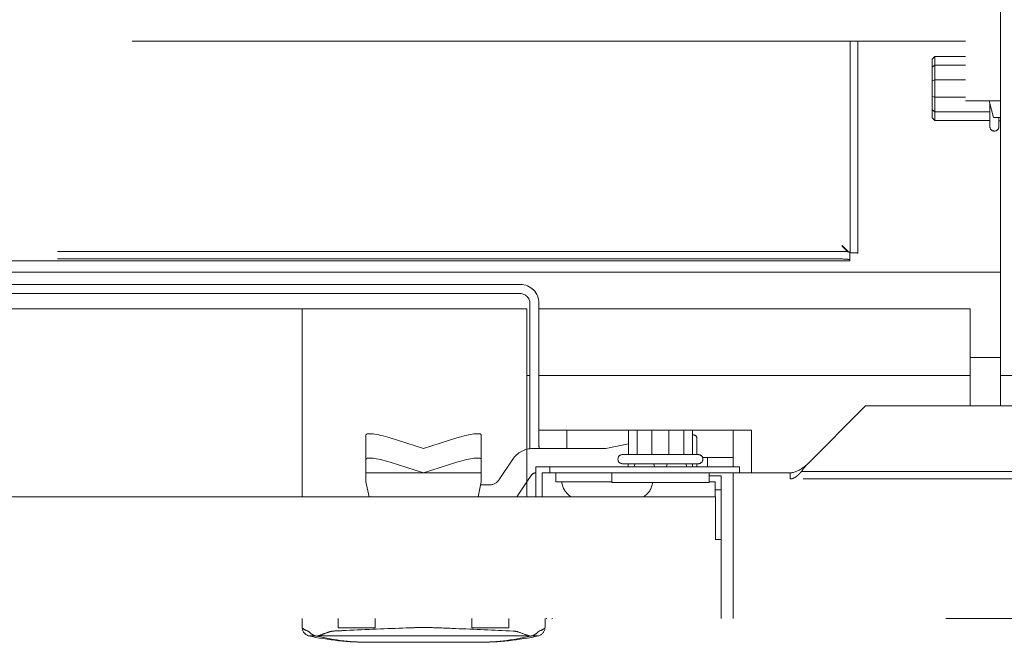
# Model space of a CAD drawing. Header units: millimetres. Extents: x -25606 to 96684, y -22894 to 47132.
# Tile 26 of 89: x 9286 to 9448, y 5159 to 5262. Entities that reach past the tile are written whole.
import ezdxf

# ---------------------------------------------------------------- set-up
doc = ezdxf.new("R2010")
doc.units = ezdxf.units.MM
doc.header["$LTSCALE"] = 50
doc.linetypes.add('A_CARA_16', pattern=[11.4, 6, -1.8, 0, -1.8, 0, -1.8])
doc.layers.add('CA_TG', color=9, linetype='A_CARA_16', lineweight=13)

# ---------------------------------------------------------------- blocks, each defined once
blk = doc.blocks.new('tg')
at = {"color": 252}
for p, q in [((5364.94, 4225), (5364.94, 4757.25)), ((5359.19, 4703), (5359.19, 4275.25)), ((5221.94, 4285.05), (5359.19, 4285.05)), ((5340.19, 4250.19), (5340.19, 4285.05)), ((5341.44, 4285.05), (5341.44, 4250.19)), ((5353.69, 4282.06), (5354.14, 4282.51)), ((5354.14, 4271.99), (5354.14, 4282.51)), ((5359.19, 4282.51), (5354.14, 4282.51)), ((5353.69, 4282.06), (5353.69, 4272.44)), ((5354.14, 4281.1), (5353.69, 4280.77)), ((5359.19, 4281.1), (5354.14, 4281.1)), ((5354.14, 4278.66), (5353.69, 4278.54)), ((5359.19, 4278.66), (5354.14, 4278.66)), ((5354.14, 4275.84), (5353.69, 4275.96)), ((5359.19, 4275.84), (5354.14, 4275.84)), ((5364.94, 4275.25), (5359.19, 4275.25)), ((5363.78, 4272.5), (5363.06, 4275.25)), ((5363.19, 4271), (5363.19, 4274.76)), ((5354.14, 4273.4), (5353.69, 4273.73)), ((5354.14, 4271.99), (5353.69, 4272.44)), ((5363.19, 4273.4), (5354.14, 4273.4)), ((5363.78, 4272.5), (5364.94, 4272.5)), ((5364.69, 4271), (5364.69, 4272.5)), ((5363.19, 4271.99), (5354.14, 4271.99)), ((5364.69, 4271.95), (5364.94, 4271.95)), ((5338.83, 4251.31), (5338.91, 4251.39)), ((5338.91, 4251.3), (5338.88, 4251.27)), ((5338.91, 4251.39), (5338.91, 4251.3)), ((4639.44, 4250.45), (5338.12, 4250.45)), ((5340.12, 4250.3), (5340.12, 4248.88)), ((4639.44, 4249.2), (5338.12, 4249.2)), ((5340.12, 4248.87), (4639.44, 4248.87)), ((5364.94, 4247), (4639.44, 4247)), ((5285.84, 4245), (4844.04, 4245)), ((5285.84, 4243.5), (4844.04, 4243.5)), ((5287.44, 4218.42), (5287.44, 4241.9)), ((5288.94, 4218.42), (5288.94, 4241.9)), ((5286.94, 4241), (4869.94, 4241)), ((5249.94, 4241), (5249.94, 4210.06)), ((5286.94, 4210.06), (5286.94, 4241)), ((5288.94, 4241), (5359.94, 4241)), ((5359.94, 4241), (5359.94, 4225)), ((5359.94, 4233), (5364.94, 4233)), ((5286.94, 4230), (5287.44, 4230)), ((5359.94, 4230), (5288.94, 4230)), ((5392.94, 4230), (5364.94, 4230)), ((5332.99, 4215.28), (5342.71, 4225)), ((5342.71, 4225), (5611.66, 4225)), ((5323.94, 4221), (5288.94, 4221)), ((5293.54, 4221), (5293.54, 4218)), ((5303.68, 4217), (5303.68, 4221)), ((5305.09, 4217), (5305.09, 4221)), ((5307.53, 4217), (5307.53, 4221)), ((5310.35, 4217), (5310.35, 4221)), ((5312.79, 4217), (5312.79, 4221)), ((5314.2, 4217), (5314.2, 4221)), ((5320.94, 4215), (5320.94, 4221)), ((5323.94, 4214), (5323.94, 4221)), ((5260.44, 4212.5), (5260.44, 4220.2)), ((5269.94, 4218), (5264.44, 4219.74)), ((5275.44, 4219.74), (5269.94, 4218)), ((5279.44, 4212.5), (5279.44, 4220.2)), ((5314.94, 4219.74), (5314.94, 4217)), ((5299.94, 4218), (5287.94, 4218)), ((5303.68, 4218.75), (5299.94, 4218)), ((5264.44, 4215.74), (5269.94, 4214)), ((5269.94, 4214), (5275.44, 4215.74)), ((5282.39, 4212.89), (5284.61, 4216.22)), ((5302.69, 4217), (5315.19, 4217)), ((5320.94, 4216.5), (5315.9, 4216.5)), ((5316.69, 4216.5), (5316.69, 4215)), ((5279.44, 4214), (5260.44, 4214)), ((5288.44, 4215), (5321.94, 4215)), ((5288.44, 4215), (5288.44, 4210.06)), ((5289.44, 4214), (5330.3, 4214)), ((5289.44, 4210.06), (5289.44, 4214)), ((5290.72, 4215), (5290.72, 4214)), ((5291.69, 4214), (5291.69, 4212.5)), ((5300.94, 4214), (5300.94, 4212.4)), ((5302.69, 4215.5), (5315.19, 4215.5)), ((5303.64, 4215.5), (5303.64, 4215)), ((5304.62, 4215), (5304.73, 4215.5)), ((5307.86, 4215.5), (5307.96, 4215)), ((5309.92, 4215), (5310.03, 4215.5)), ((5313.16, 4215.5), (5313.26, 4215)), ((5314.24, 4215), (5314.24, 4215.5)), ((5314.94, 4215.5), (5314.94, 4215)), ((5316.94, 4214), (5316.94, 4212.4)), ((5320.94, 4190), (5320.94, 4214)), ((5321.94, 4215), (5321.94, 4214)), ((5330.3, 4214), (5330.3, 4213)), ((5622.19, 4214.24), (5332.18, 4214.24)), ((5260.44, 4212.5), (5260.95, 4210.06)), ((5278.93, 4210.06), (5279.44, 4212.5)), ((5286.94, 4212.5), (5285.32, 4210.06)), ((5286.94, 4212.5), (5287.64, 4213.55)), ((5291.69, 4212.5), (5300.94, 4212.5)), ((5300.94, 4212.4), (5316.94, 4212.4)), ((5318.94, 4213.5), (5316.94, 4213.5)), ((5317.94, 4212.5), (5316.94, 4212.5)), ((5317.94, 4212.5), (5317.94, 4210.06)), ((5318.94, 4190), (5318.94, 4213.5)), ((5632.43, 4213), (5320.94, 4213)), ((5279.34, 4212), (5280.73, 4212)), ((5317.94, 4211.22), (5318.94, 4211.22)), ((5318.01, 4210.06), (4811.88, 4210.06)), ((5278.94, 4210.06), (5278.94, 4210.1)), ((5318.01, 4210.06), (5318.01, 4203)), ((5318.01, 4203), (5318.94, 4203)), ((4810.94, 4190), (5318.94, 4190)), ((5249.94, 4188.53), (5249.94, 4190)), ((5255.89, 4188.5), (5255.89, 4190)), ((5261.99, 4190), (5261.99, 4188.5)), ((5277.89, 4188.5), (5277.89, 4190)), ((5283.99, 4190), (5283.99, 4188.5)), ((5289.94, 4188.53), (5289.94, 4190)), ((5655.94, 4190), (5320.94, 4190)), ((5255.89, 4188.5), (5261.99, 4188.5)), ((5277.89, 4188.5), (5283.99, 4188.5)), ((5252.1, 4187.16), (5250.95, 4187.16)), ((5287.31, 4187.16), (5252.57, 4187.16)), ((5287.78, 4187.16), (5288.93, 4187.16)), ((5261, 4186.1), (5278.57, 4186.1)), ((5278.57, 4186.1), (5278.88, 4186.1))]:
    blk.add_line(p, q, dxfattribs=at)
blk.add_lwpolyline([(4329.94, 4190), (5679.94, 4190), (5679.94, 5440), (4329.94, 5440)], close=True)
for centre, radius, start, end in [((5363.94, 4271), 0.75, 180, 0), ((5285.84, 4241.9), 3.1, 0, 90), ((5285.84, 4241.9), 1.6, 0, 90), ((5287.94, 4214), 4, 90, 146.3105), ((5290.86, 4218.42), 3.42, 180, 187.5224), ((5290.86, 4218.42), 1.92, 180, 192.6356), ((5302.69, 4216.25), 0.75, 90, 270), ((5315.19, 4216.25), 0.75, 270, 90), ((5288.48, 4213), 1, 91.9912, 146.3099), ((5280.73, 4214), 2, 270, 326.3099), ((5295.89, 4212.8), 3.2, 185.3794, 238.7254), ((5304.49, 4212.8), 3.2, 301.2746, 352.8246), ((5251.5, 4188.62), 1.56, 183.3305, 249.5718), ((5288.38, 4188.62), 1.56, 290.4282, 356.6695), ((5261, 4233.96), 47.86, 257.882, 270), ((5278.88, 4233.96), 47.86, 270, 282.118)]:
    blk.add_arc(centre, radius, start, end, dxfattribs=at)
for centre, major_axis, ratio, start_param, end_param in [((5338.12, 4250.3), (2, 0), 0.073238, 0, 1.570796), ((5338.12, 4249.06), (2, 0), 0.073238, 0, 1.570796), ((5264.44, 4218.94), (3.99, -1.31), 0.181281, 1.630141, 3.171942), ((5275.44, 4218.94), (3.99, 1.31), 0.181281, 6.252835, 7.794637), ((5264.44, 4220.2), (4, 0), 0.2, 3.112597, 3.141593), ((5275.44, 4220.2), (-4, 0), 0.2, 3.141593, 3.170588), ((5310.94, 4218.94), (3.99, 0.88), 0.302481, 6.216382, 6.833141), ((5264.44, 4214.94), (-3.99, 1.31), 0.181281, 4.771734, 6.34253), ((5275.44, 4214.94), (-3.99, -1.31), 0.181281, 3.082248, 4.653044), ((5255.8, 4186.5), (4.96, -0.89), 0.001196, 3.86856, 3.935027), ((5255.91, 4186.5), (5.03, 0.01), 0.176522, 2.297545, 2.364006), ((5283.97, 4186.5), (5.03, -0.01), 0.176496, 0.777586, 0.84405), ((5284.08, 4186.5), (4.96, 0.89), 0.001196, 5.489751, 5.556218)]:
    blk.add_ellipse(centre, major_axis=major_axis, ratio=ratio, start_param=start_param, end_param=end_param, dxfattribs=at)
for points, knots in [([(4885.94, 4385), (4885.94, 4381.34), (4885.94, 4377.79), (4885.94, 4369.15), (4885.94, 4364.22), (4885.94, 4355.01), (4885.94, 4350.72), (4885.94, 4342.6), (4885.94, 4338.79), (4885.94, 4331.43), (4885.94, 4327.97), (4885.94, 4320.86), (4885.92, 4317.5), (4886.12, 4311.26), (4886.23, 4308.33), (4887.73, 4302.59), (4888.68, 4300.14), (4892.34, 4294.85), (4895.39, 4292.41), (4902.76, 4288.77), (4907.09, 4287.9), (4916.01, 4286.75), (4919.98, 4286.43), (4930.74, 4285.84), (4937.99, 4285.61), (4953.58, 4285.34), (4961.06, 4285.25), (4977.34, 4285.14), (4985.89, 4285.1), (5004.78, 4285.05), (5015.06, 4285.04), (5038.29, 4285.02), (5051.32, 4285.02), (5081.58, 4285.02), (5099.09, 4285.03), (5133.37, 4285.04), (5149.32, 4285.04), (5183.71, 4285.05), (5202.15, 4285.05), (5221.94, 4285.05)], [0.681706, 0.681706, 0.681706, 0.681706, 0.726767, 0.726767, 0.795405, 0.795405, 0.864033, 0.864033, 0.936087, 0.936087, 1.01749, 1.01749, 1.123743, 1.123743, 1.223743, 1.223743, 1.284874, 1.284874, 1.362328, 1.362328, 1.469222, 1.469222, 1.537452, 1.537452, 1.623267, 1.623267, 1.685296, 1.685296, 1.74015, 1.74015, 1.793193, 1.793193, 1.848027, 1.848027, 1.908204, 1.908204, 1.954102, 1.954102, 2, 2, 2, 2]), ([(5338.83, 4251.31), (5338.84, 4251.3), (5338.85, 4251.29), (5338.86, 4251.29), (5338.86, 4251.28), (5338.87, 4251.28), (5338.87, 4251.27), (5338.88, 4251.27), (5338.88, 4251.27), (5338.89, 4251.26), (5338.89, 4251.26), (5338.9, 4251.25), (5338.9, 4251.25), (5338.91, 4251.24), (5338.91, 4251.24), (5338.91, 4251.23), (5338.92, 4251.23), (5338.92, 4251.22), (5338.93, 4251.22), (5338.93, 4251.22), (5338.94, 4251.21), (5338.94, 4251.21), (5338.98, 4251.17), (5339.01, 4251.14), (5339.05, 4251.1), (5339.07, 4251.08), (5339.09, 4251.06), (5339.1, 4251.05), (5339.1, 4251.05), (5339.1, 4251.05), (5339.1, 4251.05)], [0, 0, 0, 0, 0.0383829, 0.0383829, 0.0383829, 0.0575728, 0.0575728, 0.0575728, 0.0767627, 0.0767627, 0.0767627, 0.095955, 0.095955, 0.095955, 0.1151446, 0.1151446, 0.1151446, 0.134334, 0.134334, 0.134334, 0.1535231, 0.1535231, 0.1535231, 0.3070417, 0.3070417, 0.3070417, 0.383801, 0.383801, 0.383801, 0.3838513, 0.3838513, 0.3838513, 0.3838513]), ([(5338.91, 4251.39), (5338.92, 4251.38), (5338.92, 4251.38), (5338.93, 4251.37), (5338.93, 4251.36), (5338.93, 4251.36), (5338.94, 4251.36), (5338.94, 4251.35), (5338.94, 4251.35), (5338.94, 4251.35), (5338.94, 4251.35), (5338.95, 4251.34), (5338.95, 4251.34), (5338.95, 4251.34), (5338.95, 4251.33), (5338.96, 4251.33), (5338.96, 4251.33), (5338.97, 4251.32), (5338.97, 4251.32), (5338.97, 4251.31), (5338.98, 4251.31), (5338.98, 4251.31), (5338.98, 4251.3), (5338.99, 4251.3), (5338.99, 4251.3), (5338.99, 4251.3), (5338.99, 4251.29), (5339, 4251.29), (5339, 4251.29), (5339, 4251.29), (5339.01, 4251.28), (5339.02, 4251.27), (5339.03, 4251.25), (5339.05, 4251.24), (5339.06, 4251.23), (5339.07, 4251.22), (5339.08, 4251.21), (5339.09, 4251.2), (5339.11, 4251.18), (5339.12, 4251.17), (5339.13, 4251.16), (5339.15, 4251.14), (5339.16, 4251.13), (5339.17, 4251.12), (5339.17, 4251.12), (5339.17, 4251.12), (5339.18, 4251.11), (5339.18, 4251.11), (5339.19, 4251.1), (5339.19, 4251.1), (5339.2, 4251.1), (5339.2, 4251.09), (5339.21, 4251.09), (5339.21, 4251.08), (5339.22, 4251.08), (5339.22, 4251.07), (5339.22, 4251.07), (5339.23, 4251.07), (5339.23, 4251.06), (5339.23, 4251.06), (5339.24, 4251.06), (5339.24, 4251.05), (5339.24, 4251.05), (5339.25, 4251.04), (5339.25, 4251.04), (5339.26, 4251.03), (5339.27, 4251.03), (5339.27, 4251.02), (5339.28, 4251.02), (5339.28, 4251.01), (5339.28, 4251.01), (5339.29, 4251), (5339.29, 4251), (5339.3, 4250.99), (5339.31, 4250.98), (5339.32, 4250.97), (5339.32, 4250.97), (5339.33, 4250.97), (5339.33, 4250.96), (5339.34, 4250.96), (5339.34, 4250.95), (5339.35, 4250.95), (5339.36, 4250.94), (5339.37, 4250.92), (5339.39, 4250.91), (5339.4, 4250.9), (5339.41, 4250.89), (5339.42, 4250.88), (5339.43, 4250.87), (5339.43, 4250.87), (5339.44, 4250.86), (5339.44, 4250.86), (5339.45, 4250.85), (5339.45, 4250.84), (5339.46, 4250.84), (5339.46, 4250.84), (5339.47, 4250.83), (5339.47, 4250.83), (5339.48, 4250.82), (5339.49, 4250.81), (5339.5, 4250.8), (5339.5, 4250.8), (5339.51, 4250.79), (5339.52, 4250.78), (5339.53, 4250.78), (5339.53, 4250.77), (5339.54, 4250.76), (5339.55, 4250.75), (5339.56, 4250.74), (5339.57, 4250.73), (5339.58, 4250.73), (5339.58, 4250.72), (5339.58, 4250.72), (5339.59, 4250.72), (5339.59, 4250.71), (5339.6, 4250.71), (5339.61, 4250.7), (5339.62, 4250.69), (5339.62, 4250.69), (5339.62, 4250.68), (5339.62, 4250.68), (5339.63, 4250.68), (5339.63, 4250.67), (5339.64, 4250.67), (5339.65, 4250.66), (5339.65, 4250.66), (5339.66, 4250.65), (5339.67, 4250.64), (5339.68, 4250.63), (5339.69, 4250.62), (5339.69, 4250.62), (5339.7, 4250.61), (5339.7, 4250.61), (5339.71, 4250.6), (5339.71, 4250.6), (5339.72, 4250.59), (5339.73, 4250.59), (5339.73, 4250.58), (5339.73, 4250.58), (5339.74, 4250.58), (5339.74, 4250.58), (5339.74, 4250.57), (5339.75, 4250.56), (5339.77, 4250.55), (5339.78, 4250.54), (5339.78, 4250.53), (5339.79, 4250.53), (5339.79, 4250.53), (5339.8, 4250.52), (5339.8, 4250.52), (5339.8, 4250.51), (5339.81, 4250.51), (5339.82, 4250.5), (5339.83, 4250.49), (5339.83, 4250.49), (5339.83, 4250.49), (5339.83, 4250.49), (5339.84, 4250.48), (5339.84, 4250.48), (5339.84, 4250.48), (5339.84, 4250.48), (5339.85, 4250.48), (5339.85, 4250.47), (5339.85, 4250.47), (5339.86, 4250.47), (5339.86, 4250.46), (5339.86, 4250.46), (5339.87, 4250.46), (5339.87, 4250.45), (5339.87, 4250.45), (5339.87, 4250.45), (5339.88, 4250.45), (5339.88, 4250.44), (5339.88, 4250.44), (5339.89, 4250.44), (5339.89, 4250.43), (5339.89, 4250.43), (5339.9, 4250.43), (5339.9, 4250.43), (5339.9, 4250.42), (5339.9, 4250.42), (5339.91, 4250.42), (5339.91, 4250.42), (5339.91, 4250.42), (5339.91, 4250.41), (5339.91, 4250.41), (5339.92, 4250.41), (5339.92, 4250.41), (5339.93, 4250.4), (5339.93, 4250.4), (5339.93, 4250.4), (5339.93, 4250.39), (5339.94, 4250.39), (5339.94, 4250.39), (5339.94, 4250.39), (5339.94, 4250.39), (5339.94, 4250.39), (5339.95, 4250.38), (5339.95, 4250.38), (5339.95, 4250.38), (5339.96, 4250.37), (5339.96, 4250.37), (5339.96, 4250.37), (5339.96, 4250.37), (5339.97, 4250.37), (5339.97, 4250.36), (5339.97, 4250.36), (5339.97, 4250.36)], [0, 0, 0, 0, 0.028585, 0.028585, 0.028585, 0.043775, 0.043775, 0.043775, 0.053966, 0.053966, 0.053966, 0.064766, 0.064766, 0.064766, 0.076423, 0.076423, 0.076423, 0.095951, 0.095951, 0.095951, 0.110111, 0.110111, 0.110111, 0.120142, 0.120142, 0.120142, 0.134331, 0.134331, 0.134331, 0.145698, 0.145698, 0.145698, 0.206321, 0.206321, 0.206321, 0.245335, 0.245335, 0.245335, 0.307045, 0.307045, 0.307045, 0.368699, 0.368699, 0.368699, 0.38381, 0.38381, 0.38381, 0.404047, 0.404047, 0.404047, 0.422189, 0.422189, 0.422189, 0.444465, 0.444465, 0.444465, 0.460569, 0.460569, 0.460569, 0.473187, 0.473187, 0.473187, 0.490993, 0.490993, 0.490993, 0.517699, 0.517699, 0.517699, 0.537327, 0.537327, 0.537327, 0.555576, 0.555576, 0.555576, 0.595684, 0.595684, 0.595684, 0.614086, 0.614086, 0.614086, 0.6346, 0.6346, 0.6346, 0.690846, 0.690846, 0.690846, 0.743336, 0.743336, 0.743336, 0.767606, 0.767606, 0.767606, 0.791897, 0.791897, 0.791897, 0.810087, 0.810087, 0.810087, 0.844366, 0.844366, 0.844366, 0.878439, 0.878439, 0.878439, 0.911269, 0.911269, 0.911269, 0.958372, 0.958372, 0.958372, 0.98405, 0.98405, 0.98405, 0.997886, 0.997886, 0.997886, 1.039442, 1.039442, 1.039442, 1.049973, 1.049973, 1.049973, 1.074646, 1.074646, 1.074646, 1.103402, 1.103402, 1.103402, 1.151407, 1.151407, 1.151407, 1.17295, 1.17295, 1.17295, 1.206421, 1.206421, 1.206421, 1.224177, 1.224177, 1.224177, 1.23773, 1.23773, 1.23773, 1.304928, 1.304928, 1.304928, 1.323309, 1.323309, 1.323309, 1.343313, 1.343313, 1.343313, 1.381688, 1.381688, 1.381688, 1.393801, 1.393801, 1.393801, 1.407754, 1.407754, 1.407754, 1.420067, 1.420067, 1.420067, 1.443565, 1.443565, 1.443565, 1.458447, 1.458447, 1.458447, 1.473336, 1.473336, 1.473336, 1.492984, 1.492984, 1.492984, 1.508859, 1.508859, 1.508859, 1.522977, 1.522977, 1.522977, 1.535108, 1.535108, 1.535108, 1.546278, 1.546278, 1.546278, 1.573488, 1.573488, 1.573488, 1.584079, 1.584079, 1.584079, 1.596019, 1.596019, 1.596019, 1.611964, 1.611964, 1.611964, 1.629833, 1.629833, 1.629833, 1.644868, 1.644868, 1.644868, 1.657223, 1.657223, 1.657223, 1.657223]), ([(5338.91, 4251.3), (5338.92, 4251.3), (5338.92, 4251.29), (5338.92, 4251.29), (5338.93, 4251.29), (5338.93, 4251.28), (5338.94, 4251.28), (5338.94, 4251.28), (5338.95, 4251.27), (5338.95, 4251.27), (5338.96, 4251.27), (5338.96, 4251.27), (5338.96, 4251.26), (5338.97, 4251.26), (5338.97, 4251.26), (5338.98, 4251.25), (5338.98, 4251.25), (5338.98, 4251.25), (5338.99, 4251.25), (5338.99, 4251.25), (5339, 4251.24), (5339, 4251.24), (5339.01, 4251.24), (5339.01, 4251.23), (5339.02, 4251.23), (5339.02, 4251.23), (5339.03, 4251.22), (5339.03, 4251.22), (5339.04, 4251.22), (5339.04, 4251.22), (5339.05, 4251.21), (5339.06, 4251.21), (5339.07, 4251.21), (5339.07, 4251.2), (5339.08, 4251.2), (5339.08, 4251.2), (5339.09, 4251.2), (5339.09, 4251.2), (5339.09, 4251.19), (5339.1, 4251.19)], [0, 0, 0, 0, 0.0168433, 0.0168433, 0.0168433, 0.0330086, 0.0330086, 0.0330086, 0.0491732, 0.0491732, 0.0491732, 0.0660173, 0.0660173, 0.0660173, 0.0825214, 0.0825214, 0.0825214, 0.0928365, 0.0928365, 0.0928365, 0.1068335, 0.1068335, 0.1068335, 0.1314666, 0.1314666, 0.1314666, 0.1444675, 0.1444675, 0.1444675, 0.1650418, 0.1650418, 0.1650418, 0.1894194, 0.1894194, 0.1894194, 0.2063016, 0.2063016, 0.2063016, 0.2172635, 0.2172635, 0.2172635, 0.2172635]), ([(5339.1, 4251.05), (5339.11, 4251.04), (5339.12, 4251.03), (5339.13, 4251.02), (5339.14, 4251.01), (5339.15, 4251), (5339.16, 4250.99), (5339.17, 4250.99), (5339.17, 4250.98), (5339.18, 4250.97), (5339.19, 4250.96), (5339.19, 4250.96), (5339.2, 4250.96), (5339.2, 4250.95), (5339.21, 4250.95), (5339.21, 4250.94), (5339.23, 4250.93), (5339.25, 4250.91), (5339.26, 4250.89), (5339.27, 4250.88), (5339.28, 4250.87), (5339.29, 4250.87), (5339.3, 4250.86), (5339.31, 4250.85), (5339.32, 4250.84), (5339.33, 4250.82), (5339.35, 4250.81), (5339.37, 4250.79), (5339.38, 4250.77), (5339.4, 4250.76), (5339.42, 4250.74), (5339.44, 4250.72), (5339.45, 4250.71), (5339.47, 4250.69), (5339.48, 4250.68), (5339.49, 4250.68), (5339.49, 4250.67), (5339.5, 4250.66), (5339.51, 4250.65), (5339.52, 4250.64), (5339.54, 4250.63), (5339.55, 4250.61), (5339.57, 4250.6), (5339.58, 4250.59), (5339.58, 4250.58), (5339.59, 4250.57), (5339.6, 4250.57), (5339.61, 4250.56), (5339.62, 4250.55), (5339.62, 4250.54), (5339.63, 4250.54), (5339.64, 4250.53), (5339.65, 4250.52), (5339.66, 4250.51), (5339.66, 4250.51), (5339.68, 4250.49), (5339.69, 4250.48), (5339.71, 4250.46), (5339.73, 4250.45), (5339.74, 4250.44), (5339.75, 4250.42), (5339.76, 4250.42), (5339.76, 4250.42), (5339.77, 4250.41), (5339.77, 4250.41), (5339.77, 4250.41), (5339.78, 4250.4), (5339.78, 4250.4), (5339.79, 4250.39), (5339.8, 4250.38)], [0.383851, 0.383851, 0.383851, 0.383851, 0.42218, 0.42218, 0.42218, 0.460558, 0.460558, 0.460558, 0.498936, 0.498936, 0.498936, 0.518125, 0.518125, 0.518125, 0.537314, 0.537314, 0.537314, 0.614074, 0.614074, 0.614074, 0.652452, 0.652452, 0.652452, 0.690831, 0.690831, 0.690831, 0.767588, 0.767588, 0.767588, 0.844348, 0.844348, 0.844348, 0.921106, 0.921106, 0.921106, 0.959484, 0.959484, 0.959484, 0.997863, 0.997863, 0.997863, 1.074624, 1.074624, 1.074624, 1.113003, 1.113003, 1.113003, 1.151382, 1.151382, 1.151382, 1.189761, 1.189761, 1.189761, 1.22814, 1.22814, 1.22814, 1.304898, 1.304898, 1.304898, 1.38166, 1.38166, 1.38166, 1.40085, 1.40085, 1.40085, 1.420039, 1.420039, 1.420039, 1.455692, 1.455692, 1.455692, 1.455692]), ([(5340.12, 4250.23), (5340.12, 4250.23), (5340.12, 4250.23), (5340.12, 4250.23), (5340.12, 4250.23), (5340.12, 4250.23), (5340.13, 4250.23), (5340.13, 4250.23), (5340.13, 4250.23), (5340.13, 4250.22), (5340.14, 4250.22), (5340.14, 4250.22), (5340.14, 4250.22), (5340.14, 4250.22), (5340.14, 4250.22), (5340.15, 4250.21), (5340.15, 4250.21), (5340.15, 4250.21), (5340.15, 4250.21), (5340.15, 4250.21), (5340.15, 4250.21), (5340.15, 4250.21), (5340.16, 4250.21), (5340.16, 4250.21), (5340.16, 4250.21), (5340.16, 4250.2), (5340.16, 4250.2), (5340.17, 4250.2), (5340.17, 4250.2), (5340.17, 4250.2), (5340.17, 4250.2), (5340.17, 4250.2), (5340.17, 4250.2), (5340.18, 4250.2), (5340.18, 4250.2), (5340.18, 4250.19), (5340.18, 4250.19), (5340.18, 4250.19), (5340.18, 4250.19), (5340.18, 4250.19), (5340.18, 4250.19), (5340.18, 4250.19), (5340.18, 4250.19), (5340.18, 4250.19), (5340.18, 4250.19), (5340.18, 4250.19), (5340.18, 4250.19), (5340.18, 4250.19), (5340.18, 4250.19), (5340.18, 4250.19), (5340.18, 4250.19), (5340.19, 4250.19), (5340.19, 4250.19), (5340.19, 4250.19), (5340.19, 4250.19), (5340.19, 4250.19), (5340.19, 4250.19), (5340.19, 4250.19), (5340.19, 4250.19), (5340.19, 4250.19), (5340.19, 4250.19), (5340.19, 4250.19), (5340.19, 4250.19), (5340.19, 4250.19)], [2.021278, 2.021278, 2.021278, 2.021278, 2.0255424, 2.0255424, 2.0255424, 2.0398607, 2.0398607, 2.0398607, 2.0692242, 2.0692242, 2.0692242, 2.0946338, 2.0946338, 2.0946338, 2.1108997, 2.1108997, 2.1108997, 2.1220187, 2.1220187, 2.1220187, 2.1479844, 2.1479844, 2.1479844, 2.1687986, 2.1687986, 2.1687986, 2.1991674, 2.1991674, 2.1991674, 2.226043, 2.226043, 2.226043, 2.2529628, 2.2529628, 2.2529628, 2.2644258, 2.2644258, 2.2644258, 2.277468, 2.277468, 2.277468, 2.2877177, 2.2877177, 2.2877177, 2.2992046, 2.2992046, 2.2992046, 2.3107532, 2.3107532, 2.3107532, 2.3294964, 2.3294964, 2.3294964, 2.3411851, 2.3411851, 2.3411851, 2.3529147, 2.3529147, 2.3529147, 2.3755237, 2.3755237, 2.3755237, 2.456349, 2.456349, 2.456349, 2.456349]), ([(5341.41, 4250.18), (5341.42, 4250.18), (5341.42, 4250.18), (5341.42, 4250.18), (5341.42, 4250.18), (5341.42, 4250.18), (5341.42, 4250.18), (5341.42, 4250.18), (5341.42, 4250.18), (5341.42, 4250.18), (5341.42, 4250.18), (5341.42, 4250.18), (5341.42, 4250.18), (5341.42, 4250.18), (5341.43, 4250.18), (5341.43, 4250.18), (5341.43, 4250.18), (5341.43, 4250.18), (5341.43, 4250.18), (5341.43, 4250.18), (5341.43, 4250.18), (5341.43, 4250.18), (5341.43, 4250.18), (5341.43, 4250.18), (5341.43, 4250.18), (5341.43, 4250.18), (5341.43, 4250.18), (5341.44, 4250.18), (5341.44, 4250.19), (5341.44, 4250.19), (5341.44, 4250.19), (5341.44, 4250.19), (5341.44, 4250.19), (5341.44, 4250.19), (5341.44, 4250.19), (5341.44, 4250.19), (5341.44, 4250.19)], [3.8530354, 3.8530354, 3.8530354, 3.8530354, 3.8753222, 3.8753222, 3.8753222, 3.8950132, 3.8950132, 3.8950132, 3.9096508, 3.9096508, 3.9096508, 3.9280209, 3.9280209, 3.9280209, 3.9548498, 3.9548498, 3.9548498, 3.9747113, 3.9747113, 3.9747113, 4.0069462, 4.0069462, 4.0069462, 4.0270443, 4.0270443, 4.0270443, 4.0472215, 4.0472215, 4.0472215, 4.0600522, 4.0600522, 4.0600522, 4.0930602, 4.0930602, 4.0930602, 4.2251122, 4.2251122, 4.2251122, 4.2251122]), ([(5340.12, 4248.87), (5340.12, 4248.87), (5340.12, 4248.87), (5340.12, 4248.87), (5340.12, 4248.87), (5340.12, 4248.87), (5340.12, 4248.87), (5340.12, 4248.87), (5340.12, 4248.87), (5340.12, 4248.88)], [4.0395903, 4.0395903, 4.0395903, 4.0395903, 4.0600324, 4.0600324, 4.0600324, 4.0930409, 4.0930409, 4.0930409, 4.2250957, 4.2250957, 4.2250957, 4.2250957]), ([(5330.3, 4214), (5331.03, 4214), (5331.75, 4214.38), (5332.48, 4214.9), (5332.65, 4215.02), (5332.82, 4215.15), (5332.99, 4215.28)], [0, 0, 0, 0, 2.715015, 2.715015, 2.715015, 3.358386, 3.358386, 3.358386, 3.358386]), ([(5330.3, 4213), (5330.36, 4213), (5330.41, 4213), (5330.47, 4213.01), (5330.53, 4213.02), (5330.58, 4213.03), (5330.64, 4213.04), (5330.7, 4213.06), (5330.75, 4213.08), (5330.81, 4213.1), (5330.86, 4213.12), (5330.92, 4213.15), (5330.98, 4213.17), (5331.03, 4213.2), (5331.09, 4213.23), (5331.14, 4213.27), (5331.2, 4213.3), (5331.26, 4213.34), (5331.31, 4213.38), (5331.37, 4213.43), (5331.42, 4213.47), (5331.48, 4213.52), (5331.54, 4213.56), (5331.59, 4213.62), (5331.65, 4213.67), (5331.7, 4213.72), (5331.76, 4213.78), (5331.82, 4213.83), (5331.87, 4213.89), (5331.93, 4213.95), (5331.98, 4214.01), (5332.04, 4214.08), (5332.1, 4214.14), (5332.15, 4214.21), (5332.16, 4214.22), (5332.17, 4214.23), (5332.18, 4214.24)], [0, 0, 0, 0, 0.27995, 0.27995, 0.27995, 0.559883, 0.559883, 0.559883, 0.839833, 0.839833, 0.839833, 1.119782, 1.119782, 1.119782, 1.399732, 1.399732, 1.399732, 1.679674, 1.679674, 1.679674, 1.959624, 1.959624, 1.959624, 2.239573, 2.239573, 2.239573, 2.519516, 2.519516, 2.519516, 2.799459, 2.799459, 2.799459, 3.079409, 3.079409, 3.079409, 3.129579, 3.129579, 3.129579, 3.129579]), ([(5332.18, 4214.24), (5332.28, 4214.38), (5332.38, 4214.52), (5332.57, 4214.78), (5332.67, 4214.89), (5332.84, 4215.1), (5332.92, 4215.19), (5332.99, 4215.28)], [-0.132389, -0.132389, -0.132389, -0.132389, -0.0811349, -0.0811349, -0.0348354, -0.0348354, 0, 0, 0, 0]), ([(5249.94, 4188.53), (5249.94, 4188.53), (5249.94, 4188.53), (5249.94, 4188.53), (5249.94, 4188.53), (5249.94, 4188.53), (5249.95, 4188.53), (5249.96, 4188.5), (5249.99, 4188.43), (5250.21, 4188.24), (5250.49, 4188.1), (5250.9, 4187.96)], [-17.797886, -17.797886, -17.797886, -17.797886, -17.782479, -17.782479, -17.749237, -17.749237, -17.677578, -17.677578, -17.177937, -17.177937, -16.150333, -16.150333, -16.150333, -16.150333]), ([(5255.21, 4187.96), (5255.87, 4187.99), (5256.52, 4188.02), (5260.58, 4188.19), (5263.88, 4188.35), (5267.76, 4188.49), (5268.46, 4188.51), (5269.29, 4188.53), (5269.45, 4188.53), (5269.69, 4188.53), (5269.77, 4188.53), (5269.92, 4188.53), (5269.99, 4188.53), (5270.15, 4188.53), (5270.23, 4188.53), (5270.51, 4188.53), (5270.7, 4188.53), (5272.2, 4188.5), (5273.65, 4188.43), (5278.34, 4188.24), (5281.51, 4188.1), (5284.67, 4187.96)], [-19.656616, -19.656616, -19.656616, -19.656616, -19.413572, -19.413572, -18.166957, -18.166957, -17.902799, -17.902799, -17.840969, -17.840969, -17.809256, -17.809256, -17.782478, -17.782478, -17.749236, -17.749236, -17.677577, -17.677577, -17.177936, -17.177936, -16.150332, -16.150332, -16.150332, -16.150332]), ([(5288.98, 4187.96), (5289.33, 4188.08), (5289.58, 4188.19), (5289.84, 4188.38), (5289.9, 4188.46), (5289.93, 4188.52), (5289.93, 4188.53), (5289.94, 4188.53), (5289.94, 4188.53), (5289.94, 4188.53), (5289.94, 4188.53), (5289.94, 4188.53)], [-1.386934, -1.386934, -1.386934, -1.386934, -0.650773, -0.650773, -0.178319, -0.178319, -0.055181, -0.055181, -0.02189, -0.02189, 0, 0, 0, 0]), ([(5250.9, 4187.96), (5250.93, 4187.96), (5250.96, 4187.93), (5251.18, 4187.71), (5251.44, 4187.44), (5251.94, 4187.22), (5252.02, 4187.19), (5252.1, 4187.16)], [-1.2194228, -1.2194228, -1.2194228, -1.2194228, -1.1482051, -1.1482051, -1.0016214, -1.0016214, -0.974828, -0.974828, -0.974828, -0.974828]), ([(5252.33, 4187.12), (5255.28, 4186.42), (5258.28, 4186.1), (5261.29, 4186.1), (5261.3, 4186.1), (5261.31, 4186.1)], [-1.273555, -1.273555, -1.273555, -1.273555, 0, 0, 0.003884, 0.003884, 0.003884, 0.003884]), ([(5252.57, 4187.16), (5252.73, 4187.21), (5252.9, 4187.26), (5253.49, 4187.48), (5253.91, 4187.65), (5254.49, 4187.84), (5254.7, 4187.9), (5255.01, 4187.95), (5255.11, 4187.96), (5255.21, 4187.96)], [-1.5928828, -1.5928828, -1.5928828, -1.5928828, -1.5220161, -1.5220161, -1.364627, -1.364627, -1.2850126, -1.2850126, -1.2461465, -1.2461465, -1.2461465, -1.2461465]), ([(5278.57, 4186.1), (5278.58, 4186.1), (5278.59, 4186.1), (5281.6, 4186.1), (5284.6, 4186.42), (5287.56, 4187.12)], [-16.823104, -16.823104, -16.823104, -16.823104, -16.819221, -16.819221, -15.545666, -15.545666, -15.545666, -15.545666]), ([(5284.67, 4187.96), (5284.84, 4187.96), (5285.06, 4187.93), (5285.87, 4187.71), (5286.46, 4187.44), (5287.12, 4187.22), (5287.22, 4187.19), (5287.31, 4187.16)], [-1.2194227, -1.2194227, -1.2194227, -1.2194227, -1.1482051, -1.1482051, -1.0016214, -1.0016214, -0.974828, -0.974828, -0.974828, -0.974828]), ([(5287.78, 4187.16), (5288.12, 4187.27), (5288.39, 4187.44), (5288.71, 4187.72), (5288.81, 4187.82), (5288.92, 4187.93), (5288.95, 4187.96), (5288.98, 4187.96)], [-0.2709346, -0.2709346, -0.2709346, -0.2709346, -0.1449838, -0.1449838, -0.06362, -0.06362, -0.0097497, -0.0097497, -0.0097497, -0.0097497])]:
    blk.add_open_spline(points, degree=3, knots=knots, dxfattribs=at)
blk.add_open_spline([(5341.41, 4250.18), (5341.01, 4250.19), (5340.6, 4250.19), (5340.19, 4250.19)], degree=3, dxfattribs=at)

msp = doc.modelspace()

# ---------------------------------------------------------------- block references
at = {"layer": 'CA_TG'}
msp.add_blockref('tg', (4082.27, 973.28), dxfattribs=at)

doc.saveas('drawing.dxf')
